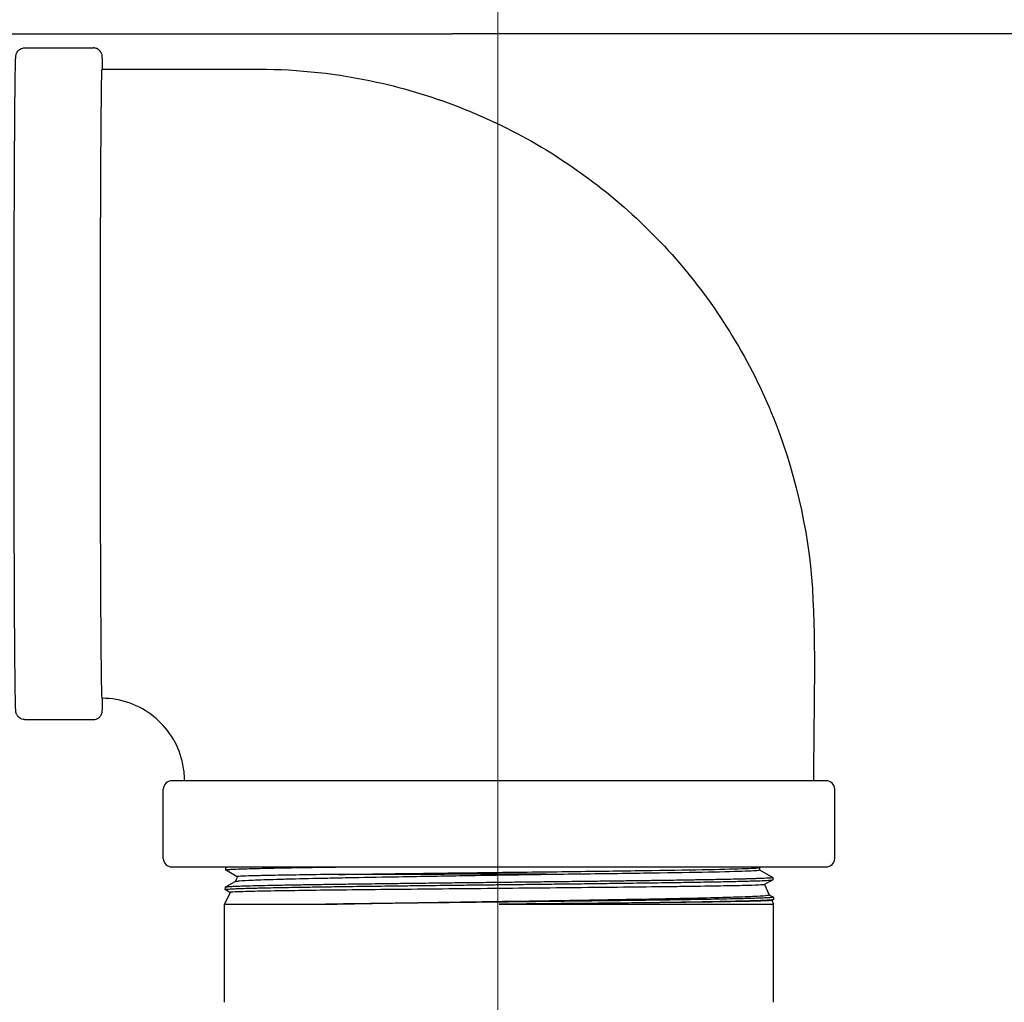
# Model space of a CAD drawing. Extents: x 0 to 796, y 0 to 496.
# Tile 71 of 242: x 122.95 to 129.23, y 305.35 to 311.61. Entities that reach past the tile are written whole.
import ezdxf

# ---------------------------------------------------------------- set-up
doc = ezdxf.new("R2010")
doc.units = 0
doc.header["$LTSCALE"] = 12
doc.header["$MEASUREMENT"] = 0
doc.linetypes.add('C', pattern=[2, 1.25, -0.25, 0.25, -0.25])
doc.layers.add('C', color=4, linetype='C', lineweight=13)
doc.layers.add('X', color=1, linetype='CONTINUOUS')

msp = doc.modelspace()

# ---------------------------------------------------------------- linework, layer by layer
at = {"layer": 'C'}
msp.add_line((126.00229, 318.45124), (126.00229, 189.12703), dxfattribs=at)
at = {"layer": 'X'}
for p, q in [((121.20859, 311.52008), (125.71231, 311.52008)), ((133.00909, 311.52008), (125.71231, 311.52008)), ((122.98503, 311.42978), (123.42503, 311.42978)), ((122.98503, 307.14978), (123.42503, 307.14978)), ((128.09496, 306.75978), (123.92499, 306.75978)), ((128.09499, 306.75978), (128.09496, 306.75978)), ((123.86999, 306.26478), (123.86999, 306.70478)), ((128.14999, 306.26478), (128.14999, 306.70478)), ((123.92499, 306.20978), (125.99845, 306.20978)), ((124.26722, 306.20462), (124.2668, 306.19102)), ((124.34172, 306.14756), (124.26713, 306.19063)), ((124.26756, 306.205), (124.27583, 306.20978)), ((125.99845, 306.20978), (128.09499, 306.20978)), ((127.67585, 306.20978), (127.66968, 306.20622)), ((127.67004, 306.20643), (127.67004, 306.19101)), ((127.67004, 306.19121), (127.75437, 306.14252)), ((124.26368, 306.08002), (124.32786, 306.11709)), ((124.3418, 306.14772), (124.32739, 306.11682)), ((127.75478, 306.12814), (127.70134, 306.09728)), ((127.7547, 306.14214), (127.75512, 306.12854)), ((124.29505, 306.04748), (124.25999, 305.97228)), ((124.26333, 306.07963), (124.26291, 306.06604)), ((124.29498, 306.04731), (124.26325, 306.06563)), ((127.70162, 306.09744), (127.73189, 306.03253)), ((127.73177, 306.0328), (127.75825, 306.01751)), ((127.75867, 306.00312), (127.7481, 305.99701)), ((127.74838, 305.99717), (127.75999, 305.97228)), ((127.75859, 306.01712), (127.75902, 306.00352)), ((124.25999, 305.97228), (124.90494, 305.97228)), ((124.25999, 305.34728), (124.25999, 305.97228)), ((126.01116, 305.97228), (127.75999, 305.97228)), ((127.75999, 305.34728), (127.75999, 305.97228))]:
    msp.add_line(p, q, dxfattribs=at)
for centre, start, end in [((123.92499, 306.70478), 90, 180), ((128.09499, 306.70478), 360, 90), ((123.92499, 306.26478), 180, 270), ((128.09499, 306.26478), 270, 0)]:
    msp.add_arc(centre, 0.055, start, end, dxfattribs=at)
for points, knots in [([(122.98503, 307.14978), (122.97903, 307.14978), (122.97308, 307.15082), (122.96225, 307.15436), (122.95756, 307.15691), (122.94915, 307.16268), (122.94596, 307.16587), (122.94049, 307.17212), (122.93868, 307.17497), (122.93572, 307.1801), (122.93477, 307.18221), (122.93305, 307.18637), (122.9325, 307.1881), (122.93129, 307.19221), (122.93097, 307.19384), (122.92988, 307.19948), (122.92978, 307.20129), (122.92756, 307.22531), (122.92695, 307.26814), (122.92467, 307.43011), (122.92359, 307.54568), (122.9217, 307.83188), (122.92088, 308.00219), (122.91958, 308.38061), (122.9191, 308.58864), (122.91853, 309.02142), (122.91844, 309.2461), (122.91865, 309.68942), (122.91895, 309.90797), (122.91992, 310.31685), (122.92059, 310.5071), (122.92222, 310.8401), (122.92319, 310.98277), (122.92532, 311.20628), (122.92648, 311.28681), (122.9281, 311.34751), (122.92849, 311.35862), (122.92916, 311.37098), (122.92936, 311.37421), (122.92997, 311.37985), (122.93008, 311.38157), (122.93138, 311.38756), (122.93178, 311.38975), (122.93401, 311.39554), (122.93459, 311.39694), (122.93664, 311.40116), (122.93828, 311.40436), (122.94438, 311.41211), (122.94814, 311.41632), (122.95939, 311.42378), (122.96582, 311.42692), (122.97721, 311.42935), (122.98112, 311.42978), (122.98503, 311.42978)], [3.1415927, 3.1415927, 3.1415927, 3.1415927, 3.1434013, 3.1434013, 3.1453913, 3.1453913, 3.1479194, 3.1479194, 3.1511473, 3.1511473, 3.154975, 3.154975, 3.1602749, 3.1602749, 3.1702229, 3.1702229, 3.2014574, 3.2014574, 3.5156166, 3.5156166, 3.8374115, 3.8374115, 4.1576934, 4.1576934, 4.4777905, 4.4777905, 4.797844, 4.797844, 5.1178915, 5.1178915, 5.4379611, 5.4379611, 5.7581218, 5.7581218, 6.0787709, 6.0787709, 6.1809781, 6.1809781, 6.2320817, 6.2320817, 6.2576335, 6.2576335, 6.2688256, 6.2688256, 6.2717773, 6.2717773, 6.2761564, 6.2761564, 6.2795182, 6.2795182, 6.2820048, 6.2820048, 6.2831853, 6.2831853, 6.2831853, 6.2831853]), ([(123.4832, 311.29478), (123.48292, 311.30934), (123.48264, 311.32202), (123.48196, 311.34751), (123.48157, 311.35862), (123.4809, 311.37098), (123.48071, 311.37421), (123.48009, 311.37985), (123.47998, 311.38157), (123.47868, 311.38756), (123.47828, 311.38975), (123.47605, 311.39554), (123.47547, 311.39694), (123.47343, 311.40116), (123.47178, 311.40436), (123.46568, 311.41211), (123.46192, 311.41632), (123.45068, 311.42378), (123.44424, 311.42692), (123.43286, 311.42935), (123.42894, 311.42978), (123.42503, 311.42978)], [6.00342929, 6.00342929, 6.00342929, 6.00342929, 6.07877093, 6.07877093, 6.18097812, 6.18097812, 6.23208171, 6.23208171, 6.25763351, 6.25763351, 6.26882561, 6.26882561, 6.27177729, 6.27177729, 6.27615641, 6.27615641, 6.27951818, 6.27951818, 6.28200482, 6.28200482, 6.28318531, 6.28318531, 6.28318531, 6.28318531]), ([(123.48003, 307.28478), (123.47976, 307.28478), (123.4795, 307.28654), (123.47893, 307.29409), (123.47862, 307.30044), (123.47721, 307.34093), (123.47613, 307.40351), (123.47386, 307.60915), (123.47273, 307.76627), (123.47063, 308.18586), (123.47001, 308.41595), (123.46919, 308.80066), (123.46893, 309.04621), (123.46894, 309.5589), (123.46924, 309.82187), (123.47037, 310.30906), (123.4712, 310.52971), (123.47328, 310.89968), (123.4745, 311.04649), (123.47718, 311.24396), (123.4786, 311.29478), (123.48003, 311.29478)], [0.000001, 0.000001, 0.000001, 0.000001, 0.3649163, 0.3649163, 0.7858728, 0.7858728, 2.3386414, 2.3386414, 4.2779561, 4.2779561, 6.642998, 6.642998, 10.1883443, 10.1883443, 13.9888197, 13.9888197, 17.7616496, 17.7616496, 21.524841, 21.524841, 25.2258021, 25.2258021, 25.2258021, 25.2258021]), ([(123.48003, 311.29478), (123.81336, 311.29478), (124.14668, 311.29571), (124.73138, 311.29406), (124.98407, 311.26626), (125.60886, 311.12926), (125.97916, 310.98109), (126.63816, 310.58017), (126.93687, 310.3244), (127.4305, 309.73682), (127.63225, 309.39779), (127.91187, 308.68174), (127.99371, 308.29567), (128.02884, 307.5281), (128.01499, 307.14374), (128.01499, 306.75978)], [0, 0, 0, 0, 1, 1, 1.7541118, 1.7541118, 2.9188815, 2.9188815, 4.0682419, 4.0682419, 5.2211427, 5.2211427, 6.3743873, 6.3743873, 7.5262759, 7.5262759, 7.5262759, 7.5262759]), ([(123.42503, 307.14978), (123.43103, 307.14978), (123.43699, 307.15082), (123.44781, 307.15436), (123.4525, 307.15691), (123.46091, 307.16268), (123.46411, 307.16587), (123.46957, 307.17212), (123.47138, 307.17497), (123.47435, 307.1801), (123.47529, 307.18221), (123.47701, 307.18637), (123.47756, 307.1881), (123.47877, 307.19221), (123.4791, 307.19384), (123.48019, 307.19948), (123.48028, 307.20129), (123.4819, 307.21875), (123.48238, 307.24228), (123.4832, 307.28477)], [3.14159265, 3.14159265, 3.14159265, 3.14159265, 3.14340134, 3.14340134, 3.14539129, 3.14539129, 3.14791943, 3.14791943, 3.1511473, 3.1511473, 3.15497502, 3.15497502, 3.16027489, 3.16027489, 3.17022287, 3.17022287, 3.20145738, 3.20145738, 3.42133182, 3.42133182, 3.42133182, 3.42133182]), ([(124.00499, 306.75978), (124.00499, 306.77032), (124.00468, 306.78086), (124.00217, 306.82305), (123.9974, 306.85468), (123.97609, 306.9413), (123.95265, 306.99551), (123.89084, 307.09135), (123.85195, 307.13441), (123.76312, 307.20556), (123.71185, 307.23436), (123.60135, 307.27423), (123.54026, 307.28478), (123.48003, 307.28478)], [0, 0, 0, 0, 0.03161398, 0.03161398, 0.12679184, 0.12679184, 0.29925518, 0.29925518, 0.46894124, 0.46894124, 0.64074555, 0.64074555, 0.82144413, 0.82144413, 0.82144413, 0.82144413]), ([(124.26713, 306.19063), (124.26639, 306.19106), (124.26689, 306.19149), (124.27037, 306.19236), (124.2734, 306.1928), (124.28216, 306.19371), (124.28798, 306.19417), (124.30285, 306.19512), (124.3121, 306.1956), (124.3375, 306.19674), (124.35491, 306.1974), (124.39216, 306.19862), (124.4112, 306.19919), (124.44814, 306.20019), (124.46523, 306.20063), (124.50629, 306.2016), (124.53085, 306.20213), (124.58073, 306.20315), (124.60572, 306.20364), (124.65488, 306.20455), (124.67873, 306.20498), (124.73018, 306.20588), (124.75792, 306.20634), (124.81693, 306.20729), (124.84831, 306.20778), (124.91321, 306.20874), (124.94672, 306.20922), (124.98294, 306.20973), (124.98471, 306.20975), (124.98648, 306.20978)], [-20.9446743, -20.9446743, -20.9446743, -20.9446743, -20.6559319, -20.6559319, -20.3625365, -20.3625365, -20.058232, -20.058232, -19.7317603, -19.7317603, -19.2890244, -19.2890244, -18.9136151, -18.9136151, -18.6268448, -18.6268448, -18.2656184, -18.2656184, -17.9389642, -17.9389642, -17.6539248, -17.6539248, -17.3466799, -17.3466799, -17.0226086, -17.0226086, -16.6974064, -16.6974064, -16.6807247, -16.6807247, -16.6807247, -16.6807247]), ([(124.32538, 306.20978), (124.31783, 306.20945), (124.311, 306.20911), (124.29737, 306.20836), (124.29097, 306.20794), (124.27783, 306.2069), (124.27248, 306.20627), (124.26804, 306.20531), (124.26723, 306.20496), (124.26722, 306.20462)], [-8.0993908, -8.0993908, -8.0993908, -8.0993908, -7.8747022, -7.8747022, -7.5973756, -7.5973756, -7.1853325, -7.1853325, -6.9539782, -6.9539782, -6.9539782, -6.9539782]), ([(124.98981, 306.16224), (125.01627, 306.16264), (125.04334, 306.16304), (125.21119, 306.16548), (125.3662, 306.16751), (125.69144, 306.17158), (125.86162, 306.17361), (126.20132, 306.17768), (126.37079, 306.17972), (126.69322, 306.18379), (126.84615, 306.18582), (127.12121, 306.18989), (127.24332, 306.19192), (127.44534, 306.19599), (127.52523, 306.19803), (127.63537, 306.2021), (127.66559, 306.20413), (127.66962, 306.20618), (127.66965, 306.2062), (127.66968, 306.20622)], [0.214419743, 0.214419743, 0.214419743, 0.214419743, 0.215133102, 0.215133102, 0.21875, 0.21875, 0.222366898, 0.222366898, 0.225983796, 0.225983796, 0.229600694, 0.229600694, 0.233217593, 0.233217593, 0.236834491, 0.236834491, 0.240451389, 0.240451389, 0.240483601, 0.240483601, 0.240483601, 0.240483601]), ([(126.31219, 306.16341), (126.38664, 306.16431), (126.46014, 306.16522), (126.69322, 306.16816), (126.84615, 306.1702), (127.12121, 306.17427), (127.24332, 306.1763), (127.44534, 306.18037), (127.52523, 306.1824), (127.63537, 306.18647), (127.66559, 306.18851), (127.66989, 306.1907), (127.67004, 306.19085), (127.67004, 306.19101)], [0.224371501, 0.224371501, 0.224371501, 0.224371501, 0.225983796, 0.225983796, 0.229600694, 0.229600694, 0.233217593, 0.233217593, 0.236834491, 0.236834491, 0.240451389, 0.240451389, 0.240726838, 0.240726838, 0.240726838, 0.240726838]), ([(124.26325, 306.06563), (124.26309, 306.06572), (124.26298, 306.06582), (124.26269, 306.0664), (124.26401, 306.06689), (124.2718, 306.0682), (124.28124, 306.06901), (124.30132, 306.0702), (124.30837, 306.07057), (124.3267, 306.07144), (124.33863, 306.07193), (124.36514, 306.07289), (124.37965, 306.07336), (124.4167, 306.07446), (124.44028, 306.07508), (124.47786, 306.07599), (124.48997, 306.07627), (124.53623, 306.07732), (124.57317, 306.07809), (124.65995, 306.07974), (124.71084, 306.08061), (124.77406, 306.08163), (124.78274, 306.08177), (124.80915, 306.08219), (124.82717, 306.08247), (124.88148, 306.0833), (124.91875, 306.08386), (124.99033, 306.08489), (125.02431, 306.08536), (125.1165, 306.08661), (125.17602, 306.08737), (125.26634, 306.08852), (125.29569, 306.08889), (125.36447, 306.08975), (125.40414, 306.09024), (125.48366, 306.0912), (125.52346, 306.09167), (125.62532, 306.09286), (125.68783, 306.09358), (125.79936, 306.09486), (125.8481, 306.09543), (125.93415, 306.09642), (125.97136, 306.09685), (126.06117, 306.09787), (126.11374, 306.09847), (126.2077, 306.09953), (126.24914, 306.1), (126.32841, 306.10091), (126.36626, 306.10136), (126.45472, 306.10241), (126.50506, 306.10301), (126.58988, 306.10402), (126.6247, 306.10444), (126.70966, 306.10547), (126.75926, 306.10608), (126.82719, 306.10696), (126.84647, 306.10721), (126.92765, 306.10828), (126.98755, 306.1091), (127.10168, 306.11071), (127.15586, 306.1115), (127.22514, 306.11258), (127.24276, 306.11286), (127.28394, 306.11354), (127.30716, 306.11394), (127.35873, 306.11485), (127.38656, 306.11536), (127.44685, 306.11651), (127.47841, 306.11715), (127.52394, 306.11815), (127.53951, 306.11851), (127.55923, 306.11899), (127.56406, 306.11911), (127.58384, 306.11962), (127.59802, 306.12), (127.62956, 306.12092), (127.64613, 306.12145), (127.6801, 306.12264), (127.69636, 306.1233), (127.71651, 306.1243), (127.72254, 306.12464), (127.73155, 306.12523), (127.73489, 306.12547), (127.74821, 306.12656), (127.75392, 306.12741), (127.75507, 306.12835), (127.75513, 306.12844), (127.75512, 306.12854)], [-20.9936155, -20.9936155, -20.9936155, -20.9936155, -20.9303645, -20.9303645, -20.6054878, -20.6054878, -20.0509528, -20.0509528, -19.8051419, -19.8051419, -19.4812146, -19.4812146, -19.1644592, -19.1644592, -18.742457, -18.742457, -18.5528197, -18.5528197, -18.0451301, -18.0451301, -17.4517361, -17.4517361, -17.3585782, -17.3585782, -17.1708272, -17.1708272, -16.8033612, -16.8033612, -16.4872588, -16.4872588, -15.9659664, -15.9659664, -15.7198711, -15.7198711, -15.3962244, -15.3962244, -15.0793679, -15.0793679, -14.5933254, -14.5933254, -14.2198691, -14.2198691, -13.9361818, -13.9361818, -13.5353547, -13.5353547, -13.2171303, -13.2171303, -12.9232083, -12.9232083, -12.5250157, -12.5250157, -12.2426753, -12.2426753, -11.8273804, -11.8273804, -11.6605408, -11.6605408, -11.1174845, -11.1174845, -10.5801427, -10.5801427, -10.3917826, -10.3917826, -10.1302676, -10.1302676, -9.7910481, -9.7910481, -9.3575441, -9.3575441, -9.1151932, -9.1151932, -9.0347717, -9.0347717, -8.7798481, -8.7798481, -8.4301205, -8.4301205, -7.98082, -7.98082, -7.7525159, -7.7525159, -7.5914027, -7.5914027, -7.0291017, -7.0291017, -6.9655084, -6.9655084, -6.9655084, -6.9655084]), ([(127.75437, 306.14252), (127.75484, 306.14224), (127.75481, 306.14197), (127.75343, 306.14126), (127.75131, 306.14081), (127.74568, 306.14007), (127.74288, 306.13978), (127.7371, 306.13927), (127.73438, 306.13906), (127.71961, 306.13803), (127.70346, 306.13722), (127.6771, 306.13617), (127.67084, 306.13593), (127.65622, 306.13541), (127.64769, 306.13512), (127.6223, 306.13431), (127.60429, 306.13378), (127.57684, 306.13305), (127.56876, 306.13284), (127.53741, 306.13206), (127.51247, 306.13149), (127.46402, 306.13047), (127.44115, 306.13001), (127.4007, 306.12923), (127.38373, 306.12891), (127.33881, 306.12809), (127.31012, 306.12759), (127.26782, 306.12688), (127.25521, 306.12667), (127.20985, 306.12594), (127.17602, 306.12542), (127.11656, 306.12454), (127.09156, 306.12418), (127.04723, 306.12355), (127.02817, 306.12328), (126.97399, 306.12252), (126.93827, 306.12203), (126.87106, 306.12113), (126.83981, 306.12072), (126.76645, 306.11978), (126.724, 306.11925), (126.64279, 306.11826), (126.60422, 306.1178), (126.53593, 306.11698), (126.50643, 306.11662), (126.42214, 306.11561), (126.36687, 306.11496), (126.27099, 306.11385), (126.23066, 306.11339), (126.15368, 306.11252), (126.11709, 306.1121), (126.05627, 306.11142), (126.03208, 306.11114), (125.95547, 306.11026), (125.90309, 306.10966), (125.80994, 306.10858), (125.76915, 306.10811), (125.68004, 306.10709), (125.63188, 306.10654), (125.55496, 306.10564), (125.52592, 306.1053), (125.45819, 306.10449), (125.4197, 306.10402), (125.33521, 306.10298), (125.28949, 306.10241), (125.1823, 306.10105), (125.12179, 306.10027), (125.04309, 306.09921), (125.02298, 306.09894), (124.96021, 306.09806), (124.91865, 306.09745), (124.84728, 306.09637), (124.81691, 306.0959), (124.75243, 306.09488), (124.71879, 306.09433), (124.66702, 306.09343), (124.64793, 306.09309), (124.60449, 306.09229), (124.58065, 306.09181), (124.53025, 306.09077), (124.50428, 306.0902), (124.45278, 306.08898), (124.42782, 306.08834), (124.39317, 306.08736), (124.38171, 306.08701), (124.35713, 306.0862), (124.34454, 306.08573), (124.31959, 306.08471), (124.30787, 306.08414), (124.2862, 306.0829), (124.27729, 306.08223), (124.26862, 306.08121), (124.26651, 306.08088), (124.26395, 306.08024), (124.26334, 306.07994), (124.26333, 306.07963)], [-20.9860165, -20.9860165, -20.9860165, -20.9860165, -20.8019961, -20.8019961, -20.5087434, -20.5087434, -20.3145317, -20.3145317, -20.1737198, -20.1737198, -19.6242887, -19.6242887, -19.4657578, -19.4657578, -19.2737098, -19.2737098, -18.9263133, -18.9263133, -18.7878467, -18.7878467, -18.4053485, -18.4053485, -18.0957177, -18.0957177, -17.8839004, -17.8839004, -17.551583, -17.551583, -17.4136979, -17.4136979, -17.0632072, -17.0632072, -16.8186486, -16.8186486, -16.638887, -16.638887, -16.3150784, -16.3150784, -16.0429578, -16.0429578, -15.6864072, -15.6864072, -15.3725572, -15.3725572, -15.1374719, -15.1374719, -14.7059513, -14.7059513, -14.3957237, -14.3957237, -14.1162493, -14.1162493, -13.9319081, -13.9319081, -13.5325015, -13.5325015, -13.2192288, -13.2192288, -12.8446019, -12.8446019, -12.6149478, -12.6149478, -12.3047286, -12.3047286, -11.9249483, -11.9249483, -11.3961996, -11.3961996, -11.2114209, -11.2114209, -10.8109068, -10.8109068, -10.4976557, -10.4976557, -10.1230878, -10.1230878, -9.8932986, -9.8932986, -9.5827606, -9.5827606, -9.2022758, -9.2022758, -8.769573, -8.769573, -8.5339553, -8.5339553, -8.227711, -8.227711, -7.8553093, -7.8553093, -7.3965584, -7.3965584, -7.1704592, -7.1704592, -6.9692469, -6.9692469, -6.9692469, -6.9692469]), ([(124.32786, 306.11709), (124.32881, 306.11764), (124.33081, 306.11818), (124.3387, 306.11959), (124.34623, 306.12044), (124.37582, 306.12297), (124.40483, 306.12467), (124.48303, 306.12808), (124.5329, 306.12979), (124.62131, 306.13243), (124.65279, 306.13331), (124.75542, 306.13596), (124.83304, 306.1377), (124.95919, 306.14036), (125.00184, 306.14124), (125.13857, 306.14391), (125.23746, 306.14567), (125.41544, 306.14879), (125.49195, 306.15011), (125.63193, 306.15242), (125.69481, 306.15343), (125.84787, 306.15591), (125.93829, 306.15739), (126.12394, 306.16038), (126.21873, 306.16187), (126.31219, 306.16341)], [-14.2081553, -14.2081553, -14.2081553, -14.2081553, -13.9469718, -13.9469718, -13.5293119, -13.5293119, -12.7314023, -12.7314023, -11.8952019, -11.8952019, -11.4812667, -11.4812667, -10.6297291, -10.6297291, -10.219782, -10.219782, -9.3603773, -9.3603773, -8.7451462, -8.7451462, -8.2560619, -8.2560619, -7.5660208, -7.5660208, -6.8404183, -6.8404183, -6.8404183, -6.8404183]), ([(124.98981, 306.16224), (124.90802, 306.16126), (124.83224, 306.16027), (124.69561, 306.15827), (124.63489, 306.15731), (124.54574, 306.15567), (124.51321, 306.15499), (124.44791, 306.15343), (124.41797, 306.15257), (124.36768, 306.15067), (124.35068, 306.1496), (124.34282, 306.14827), (124.34193, 306.148), (124.3418, 306.14772)], [0.000001, 0.000001, 0.000001, 0.000001, 0.787036, 0.787036, 1.5650765, 1.5650765, 2.1009514, 2.1009514, 2.7937121, 2.7937121, 3.629547, 3.629547, 3.8514316, 3.8514316, 3.8514316, 3.8514316]), ([(126.31219, 306.16341), (126.19638, 306.16333), (126.07822, 306.1631), (125.84409, 306.16302), (125.7286, 306.16294), (125.5037, 306.16264), (125.39483, 306.16266), (125.18454, 306.16248), (125.08349, 306.16227), (124.98981, 306.16224)], [0.000001, 0.000001, 0.000001, 0.000001, 0.8974838, 0.8974838, 1.7766611, 1.7766611, 2.6531396, 2.6531396, 3.5533222, 3.5533222, 3.5533222, 3.5533222]), ([(127.70134, 306.09728), (127.70043, 306.09675), (127.6968, 306.09622), (127.67779, 306.09464), (127.65441, 306.09362), (127.58599, 306.09152), (127.54051, 306.09042), (127.45835, 306.08885), (127.42953, 306.08835), (127.3332, 306.08677), (127.25845, 306.08567), (127.13594, 306.08409), (127.09458, 306.08358), (126.96246, 306.08202), (126.86652, 306.08093), (126.71606, 306.07936), (126.66565, 306.07885), (126.51063, 306.0773), (126.40328, 306.07624), (126.18922, 306.0742), (126.08308, 306.07323), (125.86712, 306.0712), (125.75779, 306.07016), (125.59619, 306.06863), (125.5427, 306.06812), (125.38346, 306.06655), (125.28045, 306.06549), (125.08286, 306.0634), (124.98892, 306.06235), (124.82214, 306.06028), (124.74858, 306.05933), (124.60927, 306.05728), (124.54536, 306.05618), (124.43922, 306.05407), (124.39674, 306.05304), (124.34936, 306.05146), (124.33638, 306.05094), (124.30587, 306.04944), (124.29552, 306.04847), (124.29505, 306.04748)], [6.8301624, 6.8301624, 6.8301624, 6.8301624, 7.2541802, 7.2541802, 8.0979263, 8.0979263, 8.9649753, 8.9649753, 9.3792538, 9.3792538, 10.2530989, 10.2530989, 10.669676, 10.669676, 11.5331875, 11.5331875, 11.9530583, 11.9530583, 12.7998182, 12.7998182, 13.609556, 13.609556, 14.4471191, 14.4471191, 14.8683912, 14.8683912, 15.719658, 15.719658, 16.5846781, 16.5846781, 17.3818051, 17.3818051, 18.2605914, 18.2605914, 19.1191716, 19.1191716, 19.5371129, 19.5371129, 20.3467986, 20.3467986, 20.3467986, 20.3467986]), ([(124.90494, 305.97228), (124.95211, 305.97319), (125.0012, 305.97411), (125.10011, 305.97592), (125.14967, 305.97681), (125.30811, 305.97955), (125.42126, 305.98135), (125.61189, 305.9844), (125.68696, 305.98559), (125.80919, 305.98748), (125.85582, 305.98819), (126.01748, 305.99064), (126.13262, 305.99243), (126.36243, 305.99602), (126.4765, 305.99777), (126.63976, 306.00046), (126.69171, 306.00134), (126.84736, 306.00401), (126.94713, 306.00575), (127.12485, 306.00919), (127.20365, 306.01086), (127.35351, 306.01423), (127.42294, 306.01601), (127.54046, 306.01956), (127.58897, 306.02126), (127.66427, 306.02464), (127.69163, 306.02635), (127.72497, 306.02952), (127.7326, 306.03101), (127.73189, 306.03253)], [-9.9267562, -9.9267562, -9.9267562, -9.9267562, -9.4658104, -9.4658104, -9.0298919, -9.0298919, -8.1084996, -8.1084996, -7.5260051, -7.5260051, -7.1695211, -7.1695211, -6.2935173, -6.2935173, -5.4019555, -5.4019555, -4.9743088, -4.9743088, -4.0922678, -4.0922678, -3.2879059, -3.2879059, -2.410232, -2.410232, -1.5615692, -1.5615692, -0.7435732, -0.7435732, -0.000001, -0.000001, -0.000001, -0.000001]), ([(127.75825, 306.01751), (127.75878, 306.0172), (127.75869, 306.01689), (127.75655, 306.01597), (127.75265, 306.01536), (127.74177, 306.01433), (127.73604, 306.01391), (127.7218, 306.01302), (127.71318, 306.01256), (127.69021, 306.0115), (127.67494, 306.0109), (127.65139, 306.0101), (127.64505, 306.0099), (127.62233, 306.00919), (127.60464, 306.0087), (127.57337, 306.00789), (127.56071, 306.00757), (127.54249, 306.00714), (127.53743, 306.00702), (127.51591, 306.00651), (127.49869, 306.00613), (127.45671, 306.00524), (127.43136, 306.00473), (127.37714, 306.00371), (127.34821, 306.0032), (127.28899, 306.00219), (127.25882, 306.0017), (127.19966, 306.00076), (127.17091, 306.00032), (127.10366, 305.9993), (127.06467, 305.99874), (126.98365, 305.9976), (126.94162, 305.99704), (126.86483, 305.99604), (126.83053, 305.9956), (126.76347, 305.99475), (126.73081, 305.99433), (126.64705, 305.99328), (126.59539, 305.99265), (126.50887, 305.99162), (126.47452, 305.99121), (126.39869, 305.99033), (126.35713, 305.98986), (126.29175, 305.98911), (126.26814, 305.98884), (126.16677, 305.98766), (126.08845, 305.98676), (125.97421, 305.98546), (125.93838, 305.98506), (125.85116, 305.98407), (125.79987, 305.9835), (125.72985, 305.98269), (125.71084, 305.98247), (125.61524, 305.98135), (125.53961, 305.98045), (125.43036, 305.97915), (125.39556, 305.97874), (125.32024, 305.97782), (125.27992, 305.97733), (125.22339, 305.97661), (125.2066, 305.9764), (125.13082, 305.97541), (125.07354, 305.97464), (124.97944, 305.97334), (124.9416, 305.97281), (124.90494, 305.97228)], [-10.1048229, -10.1048229, -10.1048229, -10.1048229, -9.8988368, -9.8988368, -9.4890129, -9.4890129, -9.1993606, -9.1993606, -8.8957141, -8.8957141, -8.4982814, -8.4982814, -8.3602303, -8.3602303, -8.0229312, -8.0229312, -7.8109552, -7.8109552, -7.7314262, -7.7314262, -7.4775267, -7.4775267, -7.1400942, -7.1400942, -6.7925053, -6.7925053, -6.4600582, -6.4600582, -6.1642787, -6.1642787, -5.7879239, -5.7879239, -5.4061767, -5.4061767, -5.1085013, -5.1085013, -4.8341031, -4.8341031, -4.4141431, -4.4141431, -4.1418526, -4.1418526, -3.8179683, -3.8179683, -3.6358767, -3.6358767, -3.0383842, -3.0383842, -2.7652754, -2.7652754, -2.3724778, -2.3724778, -2.2256486, -2.2256486, -1.6316325, -1.6316325, -1.3496675, -1.3496675, -1.0136903, -1.0136903, -0.8700667, -0.8700667, -0.3601347, -0.3601347, -0.000001, -0.000001, -0.000001, -0.000001]), ([(126.01116, 305.97228), (126.09094, 305.97319), (126.17061, 305.97411), (126.28838, 305.97547), (126.32693, 305.97591), (126.4066, 305.97683), (126.44765, 305.9773), (126.50954, 305.97803), (126.53066, 305.97828), (126.60499, 305.97917), (126.65746, 305.97982), (126.74522, 305.98091), (126.78102, 305.98137), (126.8664, 305.98246), (126.9153, 305.98309), (126.97967, 305.98395), (126.99643, 305.98418), (127.04426, 305.98484), (127.0748, 305.98528), (127.13577, 305.98618), (127.1661, 305.98664), (127.22309, 305.98753), (127.24984, 305.98795), (127.31401, 305.989), (127.35036, 305.98962), (127.40002, 305.99053), (127.41495, 305.99081), (127.45858, 305.99167), (127.48595, 305.99225), (127.52123, 305.99303), (127.53068, 305.99325), (127.56494, 305.99406), (127.588, 305.99464), (127.62571, 305.99569), (127.6411, 305.99615), (127.66839, 305.99706), (127.68042, 305.99751), (127.70215, 305.99842), (127.71179, 305.99887), (127.72914, 305.99982), (127.7366, 306.00031), (127.74822, 306.00126), (127.75245, 306.00173), (127.75598, 306.00233), (127.75663, 306.00246), (127.75841, 306.0029), (127.75903, 306.00321), (127.75902, 306.00352)], [-13.9593871, -13.9593871, -13.9593871, -13.9593871, -13.3514625, -13.3514625, -13.0533976, -13.0533976, -12.7313849, -12.7313849, -12.5630822, -12.5630822, -12.135638, -12.135638, -11.8334417, -11.8334417, -11.4024496, -11.4024496, -11.2484247, -11.2484247, -10.9575419, -10.9575419, -10.6526796, -10.6526796, -10.3668703, -10.3668703, -9.9440696, -9.9440696, -9.7548339, -9.7548339, -9.3750174, -9.3750174, -9.2306011, -9.2306011, -8.8362434, -8.8362434, -8.5215689, -8.5215689, -8.2236881, -8.2236881, -7.9211404, -7.9211404, -7.5934276, -7.5934276, -7.2756434, -7.2756434, -7.1863874, -7.1863874, -6.9807518, -6.9807518, -6.9807518, -6.9807518]), ([(127.7481, 305.99701), (127.74655, 305.99612), (127.73687, 305.99525), (127.69822, 305.9933), (127.66602, 305.99222), (127.58003, 305.99013), (127.52643, 305.98908), (127.40446, 305.98702), (127.33774, 305.98606), (127.1826, 305.98402), (127.09303, 305.98292), (126.92681, 305.98108), (126.85368, 305.98032), (126.65921, 305.97834), (126.53449, 305.97712), (126.27644, 305.97472), (126.14401, 305.97349), (126.01116, 305.97228)], [6.9993343, 6.9993343, 6.9993343, 6.9993343, 7.7377103, 7.7377103, 8.6153362, 8.6153362, 9.4939317, 9.4939317, 10.307671, 10.307671, 11.2007154, 11.2007154, 11.8454402, 11.8454402, 12.8516845, 12.8516845, 13.8618774, 13.8618774, 13.8618774, 13.8618774])]:
    msp.add_open_spline(points, degree=3, knots=knots, dxfattribs=at)

doc.saveas('drawing.dxf')
